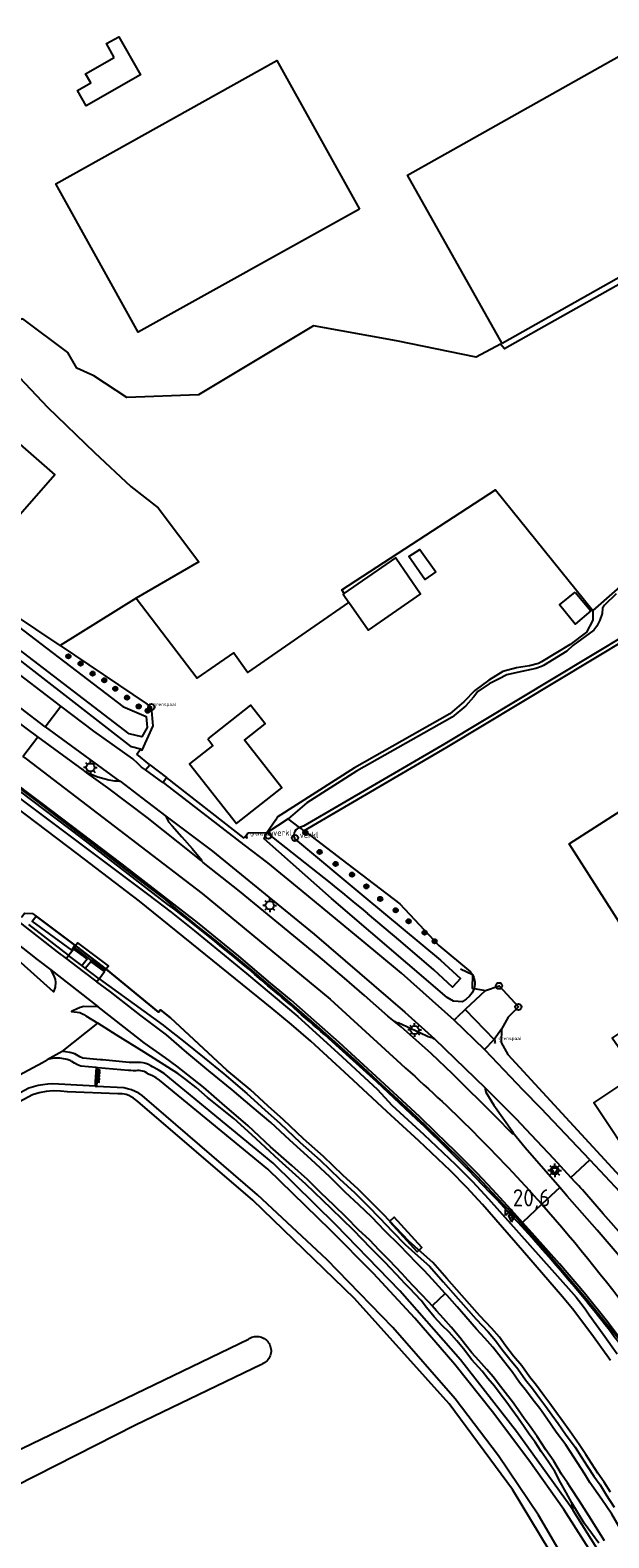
# Model space of a CAD drawing. Header units: metres. Extents: x 121613 to 124518, y 449573 to 453879.
# Tile 56 of 71: x 122029 to 122113, y 453180 to 453400. Entities that reach past the tile are written whole.
import ezdxf

# ---------------------------------------------------------------- set-up
doc = ezdxf.new("R2010")
doc.units = ezdxf.units.M
doc.header["$LTSCALE"] = 4
doc.layers.get('0').update_dxf_attribs({"linetype": 'CONTINUOUS'})
for name, color, linetype in [('G_BTD', 3, 'CONTINUOUS'), ('G_KWDP1', 2, 'ByLayer'), ('G_OTD', 32, 'CONTINUOUS'), ('G_OWG', 6, 'CONTINUOUS'), ('G_OWT', 6, 'CONTINUOUS'), ('G_PND', 1, 'CONTINUOUS'), ('G_WGD', 7, 'CONTINUOUS'), ('G_WTD', 5, 'CONTINUOUS'), ('LSHD', 3, 'CONTINUOUS'), ('LWGI', 7, 'CONTINUOUS'), ('PPALHM', 10, 'CONTINUOUS'), ('PVGO', 102, 'CONTINUOUS')]:
    doc.layers.add(name, color=color, linetype=linetype)
doc.layers.add('PBRD', color=7, linetype='CONTINUOUS', true_color=0xbd2877)
doc.layers.add('PPAL', color=7, linetype='CONTINUOUS', true_color=0xbd2877)
doc.styles.add('ISO', font='ISO')
doc.styles.get("Standard").update_dxf_attribs({"font": 'ISO'})

# ---------------------------------------------------------------- blocks, each defined once
blk = doc.blocks.new('boom')
at = {"color": 0}
for radius in [0.315, 0.225, 0.135]:
    blk.add_circle((0, 0), radius, dxfattribs=at)
blk = doc.blocks.new('verkeersteller')
at = {"color": 0}
blk.add_circle((0, 0), 0.45, dxfattribs=at)
blk = doc.blocks.new('grensmarkering')
at = {"linetype": 'ByBlock', "lineweight": -2}
h = blk.add_hatch(color=0, dxfattribs=at)
h.dxf.hatch_style = 1
h.paths.add_polyline_path([(0.09, 0.55, 0.219912), (0.05, 0.61, -0.457379), (0.04, 0.66, 2.245674), (-0.04, 0.66, -0.457379), (-0.05, 0.61, 0.219912), (-0.09, 0.55), (-0.15, 0.04), (-0.18, 0.04), (-0.18, 0.01, 0.018367), (-0.1, 0, -0.954633), (0.1, 0, 0.018367), (0.18, 0.01), (0.18, 0.04), (0.15, 0.04)])
at = {"linetype": 'ByBlock', "lineweight": -2, "true_color": 0x681648}
h = blk.add_hatch(color=219, dxfattribs=at)
h.dxf.hatch_style = 1
h.paths.add_polyline_path([(0.1, 0, 1), (-0.1, 0, 1)])
at = {"linetype": 'ByBlock', "lineweight": -2}
h = blk.add_hatch(color=0, dxfattribs=at)
h.dxf.hatch_style = 1
h.paths.add_polyline_path([(0.18, -0.04, -0.022381), (0.08, -0.06, -0.528879), (-0.08, -0.06, -0.022381), (-0.18, -0.04), (-0.18, -0.13, 0.083333), (0.18, -0.13)])
at = {"color": 0, "linetype": 'ByBlock', "lineweight": -2}
blk.add_attdef('GRENSMARKERING', (0.5, 0.35), '', height=0.5, dxfattribs=at)
blk = doc.blocks.new('lichtmast')
at = {"color": 0}
for p, q in [((-0.6, 0), (-1, 0)), ((-0.71, 0.71), (-0.42, 0.42)), ((0, 0.6), (0, 1)), ((0.42, 0.42), (0.71, 0.71)), ((0.6, 0), (1, 0)), ((-0.42, -0.42), (-0.71, -0.71)), ((0, -0.6), (0, -1)), ((0.42, -0.42), (0.71, -0.71))]:
    blk.add_line(p, q, dxfattribs=at)
blk.add_circle((0, 0), 0.6, dxfattribs=at)
blk = doc.blocks.new('verkeersbord-pl')
at = {"linetype": 'Continuous'}
blk.add_circle((0, 0), 0.03, dxfattribs=at)
blk = doc.blocks.new('verkeersbord')
at = {"color": 0}
for p, q in [((0.5, 0.32), (-0.5, 0.32)), ((-0.5, 0.32), (0, -0.6)), ((0, -0.6), (0.5, 0.32))]:
    blk.add_line(p, q, dxfattribs=at)
blk = doc.blocks.new('kilometerpaal')
at = {"color": 0}
for p, q in [((-0.44, 0.44), (0.44, -0.44)), ((-0.44, -0.44), (-0.44, 0.44)), ((0.44, 0.44), (-0.44, -0.44)), ((0.44, -0.44), (0.44, 0.44))]:
    blk.add_line(p, q, dxfattribs=at)
at = {"color": 0, "style": 'ISO'}
blk.add_attdef('KILOMETERPAAL', (0.59, 0.87), '', height=2.5, dxfattribs=at)
blk = doc.blocks.new('verklikker')
at = {"color": 0}
blk.add_circle((0, 0), 0.45, dxfattribs=at)
at = {"color": 0, "style": 'ISO'}
blk.add_attdef('VERKLIKKER', (0.7, 0), '', height=0.9, dxfattribs=at)

msp = doc.modelspace()

# ---------------------------------------------------------------- linework, layer by layer
at = {"layer": 'G_BTD', "linetype": 'Continuous', "transparency": 33554687}
for points in [[(122074.833, 453317.741), (122074.679, 453317.635), (122075.508, 453316.435)], [(122022.4, 453190.71), (122060.88, 453209.25), (122061, 453209.33), (122061.18, 453209.42), (122061.37, 453209.5), (122061.57, 453209.56), (122061.77, 453209.6), (122061.98, 453209.62), (122062.19, 453209.62), (122062.39, 453209.6), (122062.6, 453209.56), (122062.79, 453209.5), (122062.98, 453209.42), (122063.17, 453209.32), (122063.34, 453209.21), (122063.5, 453209.08), (122063.64, 453208.93), (122063.77, 453208.77), (122063.89, 453208.6), (122063.98, 453208.41), (122064.06, 453208.22), (122064.12, 453208.02), (122064.16, 453207.82), (122064.18, 453207.61), (122064.17, 453207.41), (122064.15, 453207.2), (122064.11, 453207), (122064.05, 453206.8), (122063.96, 453206.61), (122063.86, 453206.43), (122063.75, 453206.26), (122063.61, 453206.1), (122063.46, 453205.96), (122063.3, 453205.83), (122063.13, 453205.72), (122062.94, 453205.62), (122062.79, 453205.56), (122044.45, 453196.71), (121992.18, 453170.18)], [(122108.16, 453184.284), (122107.96, 453185.4)]]:
    msp.add_lwpolyline(points, dxfattribs=at)
at = {"layer": 'G_KWDP1', "transparency": 33554687}
for points in [[(122038.024, 453264.321), (122039.944, 453262.87), (122040.506, 453263.564), (122036.057, 453266.926), (122035.494, 453266.232), (122037.498, 453264.718)], [(122081.432, 453226.373), (122085.455, 453221.95), (122086.136, 453222.556), (122082.113, 453226.979), (122081.432, 453226.373)]]:
    msp.add_lwpolyline(points, dxfattribs=at)
at = {"layer": 'G_OTD', "linetype": 'Continuous', "transparency": 33554687}
for points in [[(122097.817, 453354.136), (122084.034, 453378.6), (122131.601, 453405.4), (122145.384, 453380.936), (122097.817, 453354.136)], [(122041.362, 453395.724), (122040.244, 453397.756), (122042.023, 453398.758), (122045.177, 453393.226), (122037.266, 453388.716), (122036.003, 453390.931), (122037.934, 453392.031), (122037.187, 453393.343), (122041.362, 453395.724)], [(122077.049, 453373.689), (122044.853, 453355.756), (122032.828, 453377.347), (122065.021, 453395.278), (122077.049, 453373.689)], [(122146.902, 453380.966), (122146.779, 453380.719), (122098.165, 453353.323), (122097.567, 453354.021), (122094.019, 453352.107), (122082.425, 453354.519), (122070.371, 453356.71), (122053.635, 453346.649), (122043.175, 453346.25), (122038.393, 453349.438), (122035.903, 453350.534), (122034.608, 453352.825), (122028.03, 453357.7), (122024.265, 453356.352), (122022.62, 453354.341), (122031.619, 453344.856), (122038.493, 453338.281), (122043.773, 453333.3), (122047.745, 453330.221), (122053.669, 453322.359), (122044.559, 453317.07)], [(122074.833, 453317.741), (122074.483, 453318.291), (122096.84, 453332.825), (122111.015, 453315.269)], [(122074.833, 453317.741), (122082.331, 453322.92), (122085.947, 453317.685), (122078.295, 453312.4), (122075.508, 453316.435)], [(122088.152, 453320.875), (122086.546, 453319.757), (122084.223, 453323.103), (122085.854, 453324.154), (122088.152, 453320.875)], [(122044.559, 453317.07), (122033.474, 453310.18)], [(122044.559, 453317.07), (122053.43, 453305.431), (122058.78, 453309.13), (122060.774, 453306.246), (122075.508, 453316.435)], [(122108.449, 453317.943), (122110.706, 453315.213), (122108.422, 453313.271), (122106.165, 453316.106), (122108.449, 453317.943)], [(122129.098, 453268.444), (122119.66, 453262.416), (122107.57, 453281.333), (122117.014, 453287.364), (122129.098, 453268.444)], [(122033.79, 453251.072), (122038.966, 453255.202)]]:
    msp.add_lwpolyline(points, dxfattribs=at)
at = {"layer": 'G_OWG', "linetype": 'Continuous', "transparency": 33554687}
for points in [[(122044.624, 453294.38), (122045.164, 453295.089)], [(122046.531, 453292.824), (122044.624, 453294.38)], [(122060.275, 453282.124), (122048.944, 453290.975)], [(122063.574, 453282.907), (122060.853, 453282.874), (122060.275, 453282.124)], [(122032.098, 453262.958), (122032.62, 453261.98), (122032.74, 453261.58), (122032.8, 453261.18), (122032.76, 453260.44), (122032.5, 453259.76), (122027.8, 453264), (122023.818, 453267.627), (122022.86, 453268.5), (122022.36, 453269.2), (122021.953, 453269.607)], [(122034.347, 453264.632), (122034.711, 453265.073)], [(122036.609, 453263.62), (122034.711, 453265.073)], [(122039.145, 453261.678), (122037.132, 453263.22)], [(122039.145, 453261.678), (122038.824, 453261.244)], [(122093.736, 453260.275), (122095.406, 453259.98)], [(122038.994, 453257.583), (122036.9, 453257.62), (122036.4, 453257.48), (122035.86, 453257.24), (122035.4, 453257.08), (122035.11, 453256.908), (122036.34, 453256.76), (122036.94, 453256.5), (122037.239, 453256.286), (122038.966, 453255.202)], [(122107.96, 453185.4), (122107.14, 453186.94), (122106.32, 453188.4), (122105.48, 453189.96), (122104.5, 453191.44), (122103.52, 453192.88), (122102.6, 453194.24), (122101.76, 453195.4), (122101, 453196.48), (122100.16, 453197.72), (122099.24, 453199), (122098.48, 453200.02), (122097.54, 453201.28), (122096.72, 453202.38), (122095.74, 453203.52), (122094.9, 453204.58), (122093.38, 453206.24), (122092.18, 453207.82), (122091.2, 453209), (122090.12, 453210.24), (122089.08, 453211.24), (122087.9, 453212.5), (122086.8, 453213.82), (122086.02, 453214.84), (122085.14, 453215.76), (122084.36, 453216.6), (122083.6, 453217.4), (122083.18, 453217.88), (122080.78, 453220.4), (122078.7, 453222.48), (122076.18, 453225.1), (122072.98, 453228.2), (122069.24, 453231.8), (122065.38, 453235.28), (122061.4, 453238.96), (122058.74, 453241.32), (122054.94, 453244.4), (122053.28, 453245.84), (122051.78, 453247.04), (122050.6, 453247.9), (122045.693, 453250.98), (122041.637, 453253.526), (122038.966, 453255.202)], [(122097.713, 453254.363), (122097.68, 453252.386), (122098.657, 453250.656), (122119.992, 453227.457), (122120.418, 453227.683)], [(122111.9, 453179.56), (122110.98, 453180.82), (122109.74, 453182.44), (122107.96, 453185.4)]]:
    msp.add_lwpolyline(points, dxfattribs=at)
at = {"layer": 'G_OWT', "linetype": 'Continuous', "transparency": 33554687}
for points in [[(122168.717, 453350.499), (122168.097, 453350.135), (122164.511, 453348.442), (122154.35, 453341.469), (122142.794, 453336.089), (122132.035, 453330.511), (122120.081, 453323.238), (122111.015, 453315.269)], [(122045.164, 453295.089), (122043.87, 453295.424), (122021.769, 453312.541), (122005.279, 453325.789), (122005.242, 453326.462), (122005.294, 453327.298), (122006.118, 453328.586)], [(122068.95, 453283.22), (122089.75, 453295.38), (122121.69, 453314.57), (122138.486, 453324.879), (122138.423, 453325.406), (122138.402, 453325.514)], [(122033.474, 453310.18), (122022.932, 453317.22), (122021.685, 453318.053), (122022.963, 453318.838)], [(122111.015, 453315.269), (122111.004, 453313.852), (122110.084, 453312.097), (122107.741, 453310.317), (122103.56, 453307.78), (122103.118, 453307.53), (122101.802, 453307.2), (122099.92, 453306.907), (122097.914, 453306.406), (122095.865, 453305.152), (122093.817, 453303.647), (122092.228, 453301.975), (122090.214, 453300.243), (122076.31, 453292.39), (122065.09, 453285.21), (122064.853, 453284.784), (122063.574, 453282.907)], [(122033.474, 453310.18), (122046.132, 453301.64)], [(122045.164, 453295.089), (122045.408, 453294.922), (122047.032, 453298.476), (122046.761, 453301.216), (122046.132, 453301.64)], [(122027.557, 453287.964), (122046.195, 453274), (122049.643, 453271.36), (122053.044, 453268.661), (122060.615, 453262.466), (122068.098, 453256.165), (122073.919, 453250.92), (122079.648, 453245.575), (122081.755, 453243.298), (122086.434, 453239.018), (122091.031, 453234.649), (122093.477, 453232.196), (122095.835, 453229.66), (122101.861, 453222.923), (122107.86, 453216.163), (122108.57, 453215.334), (122109.253, 453214.483), (122109.888, 453213.647), (122110.505, 453212.797), (122112.522, 453209.951), (122114.536, 453207.104)], [(122068.326, 453283.694), (122068.95, 453283.22)], [(122091.984, 453258.332), (122091.436, 453258.368), (122090.756, 453258.434), (122089.818, 453258.965), (122072.998, 453273.347), (122063.183, 453282.032), (122063.574, 453282.907)], [(122068.95, 453283.22), (122069.958, 453282.453), (122075.357, 453278.347), (122082.92, 453272.596), (122088.61, 453266.51), (122093.212, 453262.69), (122093.35, 453262.501), (122093.485, 453262.295), (122093.675, 453261.856), (122093.798, 453261.409), (122093.828, 453261.178), (122093.835, 453261.067), (122093.837, 453260.836), (122093.804, 453260.553), (122093.736, 453260.275)], [(122035.62, 453266.572), (122035.198, 453265.84), (122029.413, 453270.038), (122029.965, 453270.796)], [(122034.711, 453265.073), (122034.678, 453265.099), (122028.898, 453269.579)], [(122037.393, 453264.589), (122035.469, 453265.991), (122034.711, 453265.073)], [(122039.145, 453261.678), (122039.928, 453262.742), (122037.926, 453264.201)], [(122039.145, 453261.678), (122039.172, 453261.657), (122048.484, 453254.912), (122048.76, 453254.7), (122051.42, 453252.6), (122054.44, 453250.18), (122057.28, 453247.84), (122060.66, 453245), (122063.26, 453242.62), (122065.5, 453240.62), (122068.42, 453237.84), (122071.34, 453235.26), (122074.12, 453232.58), (122076.36, 453230.54), (122078.3, 453228.6), (122079.96, 453226.9), (122081.84, 453224.92), (122083.68, 453223), (122085.529, 453221.359), (122087.22, 453219.86), (122089.24, 453217.56), (122091.4, 453215.1), (122094.04, 453212.14), (122095.78, 453210.28), (122096.84, 453209.06), (122097.78, 453207.78), (122098.92, 453206.32), (122100.1, 453204.9), (122101.22, 453203.32), (122102.22, 453202.04), (122103.32, 453200.6), (122104.16, 453199.44), (122105.04, 453198.22), (122105.96, 453196.96), (122107.06, 453195.42), (122108.44, 453193.5), (122109.38, 453192.06), (122110.24, 453190.68), (122111.14, 453189.32), (122112.08, 453188.04), (122112.98, 453186.58), (122114.14, 453184.8)], [(122093.736, 453260.275), (122093.699, 453260.166), (122093.437, 453259.624), (122093.072, 453259.145), (122092.564, 453258.69), (122091.984, 453258.332)], [(122033.79, 453251.072), (122031.568, 453249.874)], [(122108.16, 453184.284), (122107.68, 453185.05), (122099.92, 453195.81), (122091.75, 453206.24), (122082.92, 453216.28), (122073.6, 453225.85), (122064.48, 453234.86), (122048.64, 453247.88), (122047.75, 453248.44), (122046.94, 453248.85), (122046.7, 453249), (122046.33, 453249.18), (122045.95, 453249.33), (122045.55, 453249.43), (122045.15, 453249.49), (122044.74, 453249.51), (122044.43, 453249.49), (122043.97, 453249.49), (122043.5, 453249.51), (122039.652, 453249.865), (122039.352, 453249.892), (122036.77, 453250.13), (122036.35, 453250.32), (122035.63, 453250.76), (122034.9, 453250.95), (122034.26, 453251.05), (122033.79, 453251.072)], [(122038.941, 453248.736), (122038.714, 453248.757)], [(122107.31, 453174.13), (122099.31, 453187.36), (122090.09, 453199.8), (122076.34, 453215.14), (122061.53, 453229.45), (122044.77, 453243.84), (122044.15, 453244.29), (122043.49, 453244.67), (122043.081, 453244.851), (122042.494, 453244.956), (122041.86, 453244.95), (122034.522, 453245.208), (122033.503, 453245.338), (122032.468, 453245.363), (122031.433, 453245.28), (122030.415, 453245.091), (122029.43, 453244.8), (122011.4, 453235.09), (121992.21, 453225.37), (121967.96, 453213.62), (121940.95, 453200.32), (121917.1, 453189.19), (121893.48, 453177.27)], [(122038.557, 453246.029), (122038.821, 453246.014)], [(122149.1, 453106.8), (122135.31, 453136.16), (122128.51, 453149.41), (122121.4, 453162.5), (122114.69, 453173.86), (122108.16, 453184.284)]]:
    msp.add_lwpolyline(points, dxfattribs=at)
at = {"layer": 'G_PND', "linetype": 'Continuous', "transparency": 33554687}
for points in [[(122017.858, 453336.999), (122023.3, 453343.213), (122032.68, 453334.999), (122027.653, 453329.258), (122022.582, 453333.7), (122022.167, 453333.226), (122017.858, 453336.999)], [(122054.962, 453296.589), (122055.716, 453295.629), (122052.317, 453292.964), (122059.146, 453284.263), (122065.77, 453289.464), (122060.323, 453296.399), (122063.328, 453298.758), (122061.192, 453301.479), (122054.962, 453296.589)], [(122118.141, 453248.298), (122117.088, 453249.879), (122116.373, 453249.403), (122113.853, 453253.011), (122117.481, 453255.473), (122119.878, 453251.783), (122118.892, 453251.081), (122119.962, 453249.512), (122122.045, 453250.93), (122122.275, 453250.592), (122143.511, 453265.188), (122149.761, 453256.015), (122128.42, 453241.605), (122128.646, 453241.27), (122117.616, 453233.928), (122111.149, 453243.642), (122118.141, 453248.298)]]:
    msp.add_lwpolyline(points, dxfattribs=at)
at = {"layer": 'G_WGD', "linetype": 'Continuous', "transparency": 33554687}
for points in [[(122033.595, 453301.356), (122025.457, 453307.544), (122015.794, 453315.19), (122009.427, 453320.379), (122004.312, 453325.081), (122003.112, 453326.101)], [(122031.303, 453298.322), (122027.73, 453301.053), (122015.801, 453310.456), (122005.197, 453319.117)], [(122030.231, 453296.901), (122028.716, 453298.013), (122024.066, 453301.49), (122013.362, 453309.815), (122010.373, 453312.266)], [(122031.303, 453298.322), (122033.595, 453301.356)], [(122045.905, 453292.06), (122045.312, 453292.483), (122044.779, 453292.987), (122044.039, 453293.665), (122038.389, 453297.687), (122033.595, 453301.356)], [(122028.052, 453294.015), (122030.231, 453296.901)], [(122037.381, 453291.662), (122036.877, 453292.022), (122030.231, 453296.901)], [(122031.303, 453298.322), (122042.138, 453290.444)], [(122028.052, 453294.015), (122028.523, 453293.671), (122054.155, 453274.106), (122072.79, 453258.721), (122083.058, 453249.292)], [(122045.905, 453292.06), (122046.531, 453292.824)], [(122046.531, 453292.824), (122048.944, 453290.975)], [(122047.007, 453274.865), (122042.507, 453278.37), (122030.656, 453287.34), (122025.77, 453290.993)], [(122042.138, 453290.444), (122042.015, 453290.426), (122041.775, 453290.41), (122041.46, 453290.416), (122041.136, 453290.466), (122040.54, 453290.583), (122039.85, 453290.767), (122038.952, 453291.035), (122037.381, 453291.662)], [(122054.016, 453278.872), (122053.882, 453278.989), (122053.013, 453279.673), (122046.135, 453285.155), (122040.44, 453289.478), (122037.381, 453291.662)], [(122042.138, 453290.444), (122042.201, 453290.417), (122045.371, 453287.984), (122048.866, 453285.349)], [(122048.435, 453290.253), (122045.905, 453292.06)], [(122048.435, 453290.253), (122048.944, 453290.975)], [(122063.689, 453278.544), (122060.266, 453281.179), (122048.748, 453290.03), (122048.435, 453290.253)], [(122048.866, 453285.349), (122055.665, 453280.221), (122070.469, 453268.184), (122083.648, 453256.834), (122087.966, 453252.949)], [(122048.866, 453285.349), (122048.991, 453284.996), (122049.051, 453284.885), (122049.262, 453284.523), (122049.764, 453283.922), (122051.178, 453282.341), (122052.697, 453280.624), (122054.101, 453278.947), (122054.016, 453278.872)], [(122016.227, 453278.688), (122023.88, 453272.76), (122026.555, 453270.68), (122033.06, 453265.62), (122034.347, 453264.632)], [(122071.031, 453265.033), (122059.59, 453274.439), (122055.47, 453277.676), (122054.305, 453278.62), (122054.016, 453278.872)], [(122090.823, 453255.655), (122083.143, 453262.495), (122082.56, 453262.989), (122077.733, 453266.994), (122068.563, 453274.554), (122063.689, 453278.544)], [(122100.758, 453226.234), (122099.604, 453227.52), (122096.479, 453230.942), (122094.158, 453233.396), (122091.035, 453236.523), (122088.235, 453239.27), (122085.825, 453241.571), (122080.711, 453246.354), (122074.069, 453252.409), (122067.099, 453258.546), (122064.11, 453261.042), (122059.48, 453264.945), (122053.475, 453269.868), (122047.007, 453274.865)], [(122021.251, 453271.46), (122024.4, 453269), (122024.78, 453268.701), (122030.12, 453264.5), (122032.098, 453262.958)], [(122034.347, 453264.632), (122036.84, 453262.72), (122038.824, 453261.244)], [(122036.609, 453263.62), (122037.393, 453264.589)], [(122037.132, 453263.22), (122036.609, 453263.62)], [(122037.132, 453263.22), (122037.926, 453264.201)], [(122037.498, 453264.718), (122037.393, 453264.589)], [(122038.024, 453264.321), (122037.498, 453264.718)], [(122038.024, 453264.321), (122037.926, 453264.201)], [(122082.163, 453255.46), (122081.2, 453256.258), (122077.784, 453259.237), (122074.879, 453261.743), (122071.031, 453265.033)], [(122032.098, 453262.958), (122038.994, 453257.583)], [(122089.546, 453215.859), (122088.58, 453216.92), (122087.16, 453218.52), (122086.36, 453219.32), (122085.36, 453220.36), (122082.92, 453222.88), (122080.76, 453225.02), (122078.84, 453226.98), (122076.96, 453228.78), (122074.98, 453230.62), (122072.74, 453232.86), (122070, 453235.4), (122066.9, 453238.2), (122064.14, 453240.76), (122061.42, 453243.04), (122058.52, 453245.52), (122055.12, 453248.28), (122051.94, 453250.94), (122048.94, 453253.5), (122045.26, 453256.3), (122040.82, 453259.76), (122038.824, 453261.244)], [(122095.406, 453259.98), (122092.449, 453257.225)], [(122095.406, 453259.98), (122097.362, 453260.648), (122100.182, 453257.574), (122098.698, 453256.106), (122097.713, 453254.363)], [(122087.612, 453214.068), (122087.14, 453214.6), (122086.02, 453215.76), (122084.98, 453216.9), (122084.12, 453217.78), (122083.24, 453218.74), (122081.38, 453220.72), (122079.92, 453222.2), (122078.56, 453223.62), (122076.92, 453225.16), (122075.12, 453227), (122073.38, 453228.68), (122071.44, 453230.54), (122069.46, 453232.46), (122067.2, 453234.52), (122064.1, 453237.24), (122060.84, 453240.26), (122057.08, 453243.54), (122054.34, 453245.9), (122050.48, 453248.98), (122048.794, 453250.17), (122045.72, 453252.34), (122041.682, 453255.488), (122038.994, 453257.583)], [(122092.449, 453257.225), (122091.263, 453256.081)], [(122092.449, 453257.225), (122096.636, 453252.856)], [(122087.966, 453252.949), (122087.844, 453252.932), (122087.808, 453253.038), (122087.653, 453253.074), (122087.393, 453253.134), (122087.033, 453253.24), (122085.812, 453253.797), (122082.684, 453255.266), (122082.641, 453255.184), (122082.163, 453255.46)], [(122099.417, 453239.204), (122099.327, 453239.134), (122096.864, 453241.623), (122090.622, 453247.797), (122087.505, 453250.789), (122083.126, 453254.661), (122082.163, 453255.46)], [(122090.823, 453255.655), (122091.263, 453256.081)], [(122095.245, 453251.378), (122090.823, 453255.655)], [(122087.966, 453252.949), (122095.338, 453245.83)], [(122095.245, 453251.378), (122096.636, 453252.856)], [(122097.713, 453254.363), (122096.636, 453252.856)], [(122110.572, 453235.31), (122103.514, 453242.791), (122100.853, 453245.449), (122095.329, 453251.297), (122095.245, 453251.378)], [(122095.338, 453245.83), (122099.792, 453241.348), (122102.032, 453238.983), (122105.273, 453235.51), (122107.828, 453232.772)], [(122095.338, 453245.83), (122095.359, 453245.632), (122095.382, 453245.427), (122095.453, 453245.164), (122096.629, 453243.261), (122099.461, 453239.246), (122099.417, 453239.204)], [(122106.221, 453231.286), (122101.174, 453237.054), (122099.417, 453239.204)], [(122107.828, 453232.772), (122110.572, 453235.31)], [(122110.572, 453235.31), (122114.944, 453230.676), (122118.614, 453226.234), (122120.617, 453223.72), (122123.794, 453219.873), (122125.188, 453217.934)], [(122106.221, 453231.286), (122103.593, 453228.856)], [(122116.519, 453219.358), (122115.127, 453221.018), (122111.65, 453225.117), (122107.289, 453230.065), (122106.221, 453231.286)], [(122121.622, 453216.414), (122115.592, 453224.019), (122112.543, 453227.494), (122109.491, 453230.966), (122109.232, 453231.256), (122108.97, 453231.544), (122108.742, 453231.791), (122108.513, 453232.037), (122107.828, 453232.772)], [(122103.593, 453228.856), (122100.758, 453226.234)], [(122151.558, 453146.153), (122150.126, 453149.044), (122144.758, 453159.713), (122143.098, 453163.071), (122139.232, 453170.339), (122137.331, 453173.803), (122134.942, 453178.181), (122132.858, 453181.672), (122131.033, 453184.797), (122127.714, 453190.277), (122124.572, 453195.33), (122121.074, 453200.751), (122116.462, 453207.353), (122113.149, 453211.736), (122109.805, 453215.905), (122106.16, 453220.209), (122102.168, 453224.663), (122100.758, 453226.234)], [(122089.546, 453215.859), (122087.612, 453214.068)], [(122117.26, 453178), (122115.72, 453180.44), (122113.78, 453183.76), (122112.32, 453185.88), (122110.6, 453188.36), (122109.84, 453189.58), (122108.26, 453192.04), (122107.08, 453193.84), (122105.7, 453195.72), (122104.3, 453197.68), (122103.28, 453199.14), (122102.32, 453200.38), (122101.34, 453201.66), (122100.36, 453202.92), (122099.26, 453204.5), (122098.56, 453205.4), (122097.68, 453206.54), (122096.46, 453208.06), (122095.32, 453209.38), (122094.1, 453210.7), (122092.52, 453212.5), (122091.26, 453213.92), (122089.8, 453215.58), (122089.546, 453215.859)], [(122112.712, 453179.91), (122110.42, 453183.54), (122109.08, 453185.66), (122107.755, 453187.663), (122107.32, 453188.32), (122106.45, 453189.6), (122105.32, 453191.46), (122104.18, 453193.14), (122102.92, 453195.08), (122101.9, 453196.52), (122101.04, 453197.68), (122100.14, 453198.94), (122099.3, 453200.1), (122098.6, 453201.04), (122097.58, 453202.34), (122096.5, 453203.74), (122095.58, 453204.8), (122094.4, 453206.12), (122093.42, 453207.24), (122092.5, 453208.4), (122091.64, 453209.48), (122090.38, 453210.98), (122089.28, 453212.22), (122088.24, 453213.36), (122087.612, 453214.068)]]:
    msp.add_lwpolyline(points, dxfattribs=at)
for points in [[(122083.058, 453249.292, -0.0306313), (122103.593, 453228.856)], [(122103.593, 453228.856, -0.023429), (122118.332, 453210.522)]]:
    msp.add_lwpolyline(points, format="xyb", dxfattribs=at)
at = {"layer": 'G_WTD', "linetype": 'Continuous', "transparency": 33554687}
for points in [[(122113.595, 453206.149), (122110.848, 453209.919), (122108.043, 453213.646), (122107.341, 453214.536), (122106.613, 453215.406), (122100.797, 453222.122), (122094.956, 453228.816), (122092.666, 453231.326), (122090.277, 453233.742), (122085.697, 453238.092), (122081.024, 453242.341), (122075.52, 453247.497), (122069.95, 453252.581), (122067.176, 453255.015), (122064.338, 453257.374), (122045.009, 453272.961), (122036.007, 453279.853), (122026.976, 453286.707), (122006.717, 453301.738), (122002.758, 453304.772), (121998.892, 453307.922), (121991.827, 453313.95), (121984.86, 453320.091), (121974.853, 453329.173)], [(122009.054, 453328.341), (122017.342, 453320.819), (122022.991, 453316.227), (122042.588, 453301.297), (122046.006, 453299.827), (122046.166, 453298.221), (122045.351, 453296.876), (122043.516, 453297.334), (122019.982, 453315.318), (122007.24, 453326.051), (122009.054, 453328.341)], [(122138.402, 453325.514), (122121.39, 453315.07), (122089.45, 453295.88), (122068.889, 453283.859), (122068.326, 453283.694)], [(122114.406, 453317.709), (122112.692, 453316.026), (122112.42, 453315.619), (122112.389, 453314.814), (122112.055, 453313.863), (122111.595, 453312.985), (122111.177, 453312.421), (122108.114, 453310.184), (122107.223, 453309.328), (122103.85, 453307.28), (122103.547, 453307.109), (122102.742, 453306.803), (122100.025, 453306.26), (122098.478, 453305.925), (122097.266, 453305.298), (122095.928, 453304.587), (122094.298, 453303.5), (122093.629, 453302.664), (122092.542, 453301.41), (122090.554, 453299.768), (122076.61, 453291.89), (122069.395, 453287.271), (122066.659, 453284.962)], [(122066.659, 453284.962), (122063.574, 453282.907)], [(122068.326, 453283.694), (122066.659, 453284.962)], [(122068.326, 453283.694), (122068.212, 453283.607)], [(122067.739, 453281.922), (122077.693, 453273.626), (122088.841, 453264.395), (122091.777, 453261.712), (122090.611, 453260.469), (122087.858, 453262.977), (122083.065, 453267.121), (122078.206, 453271.186)], [(122027.863, 453270.633), (122027.9, 453270.684), (122028.277, 453271.208), (122029.474, 453271.163), (122029.965, 453270.796)], [(122035.62, 453266.572), (122029.965, 453270.796)], [(122113.596, 453186.97), (122112.685, 453188.448), (122111.738, 453189.737), (122110.854, 453191.074), (122109.995, 453192.452), (122109.042, 453193.912), (122107.653, 453195.845), (122106.551, 453197.387), (122105.63, 453198.648), (122104.751, 453199.867), (122103.905, 453201.035), (122102.797, 453202.486), (122101.805, 453203.755), (122100.679, 453205.344), (122099.488, 453206.777), (122098.361, 453208.22), (122097.41, 453209.516), (122096.322, 453210.768), (122094.578, 453212.632), (122091.946, 453215.583), (122089.788, 453218.041), (122087.704, 453220.406), (122086.013, 453221.904), (122084.186, 453223.526), (122082.368, 453225.423), (122080.485, 453227.406), (122078.819, 453229.112), (122076.864, 453231.068), (122074.619, 453233.112), (122071.835, 453235.796), (122068.913, 453238.377), (122065.994, 453241.156), (122063.749, 453243.161), (122061.141, 453245.548), (122057.746, 453248.4), (122049.56, 453255.997), (122048.099, 453257.16), (122047.793, 453256.798), (122040.165, 453263.063), (122035.791, 453266.441), (122035.647, 453266.552), (122035.62, 453266.572)], [(121994.361, 453232.463), (122000.002, 453234.441), (122002.532, 453235.361), (122004.726, 453236.323), (122010.767, 453239.332), (122024.061, 453245.833), (122030.897, 453249.512), (122031.568, 453249.874)], [(122038.714, 453248.757), (122036.47, 453248.96), (122036.01, 453249.15), (122035.58, 453249.38), (122035.16, 453249.65), (122035.021, 453249.716), (122034.77, 453249.822), (122034.513, 453249.912), (122034.252, 453249.988), (122033.986, 453250.048), (122033.717, 453250.092), (122033.446, 453250.12), (122033.174, 453250.133), (122032.902, 453250.129), (122032.63, 453250.11), (122032.36, 453250.074), (122032.092, 453250.023), (122031.828, 453249.956), (122031.568, 453249.874)], [(122038.714, 453248.757), (122038.593, 453246.681), (122038.557, 453246.029)], [(122038.821, 453246.014), (122038.857, 453246.661), (122039.173, 453246.647), (122039.179, 453246.791), (122038.865, 453246.804), (122038.877, 453247.025), (122039.193, 453247.012), (122039.199, 453247.155), (122038.878, 453247.169), (122038.89, 453247.483), (122039.217, 453247.469), (122039.223, 453247.612), (122038.896, 453247.626), (122038.907, 453247.893), (122039.246, 453247.879), (122039.252, 453248.022), (122038.913, 453248.037), (122038.92, 453248.227), (122039.268, 453248.212), (122039.274, 453248.355), (122038.926, 453248.371), (122038.941, 453248.736)], [(122111.49, 453177.05), (122106.8, 453184.46), (122101.7, 453191.63), (122096.41, 453198.67), (122090.93, 453205.57), (122085.13, 453212.28), (122079.1, 453218.79), (122072.85, 453225.1), (122063.73, 453233.95), (122047.94, 453246.91), (122047.43, 453247.25), (122046.9, 453247.55), (122046.35, 453247.81), (122046.14, 453247.95), (122045.92, 453248.07), (122045.69, 453248.16), (122045.45, 453248.23), (122045.21, 453248.29), (122044.96, 453248.32), (122044.72, 453248.32), (122044.47, 453248.3), (122044.12, 453248.3), (122043.77, 453248.31), (122043.42, 453248.33), (122038.941, 453248.736)], [(122038.557, 453246.029), (122032.36, 453246.379), (122031.662, 453246.341), (122030.965, 453246.257), (122030.275, 453246.129), (122029.595, 453245.956), (122028.93, 453245.74), (122010.9, 453236.04), (121991.73, 453226.33), (121967.49, 453214.59), (121940.49, 453201.28), (121916.63, 453190.15), (121893, 453178.22), (121866.44, 453164.93), (121838.99, 453151.2)], [(122108.34, 453174.66), (122103.09, 453183.64), (122097.3, 453192.27), (122090.99, 453200.53), (122081.91, 453210.92), (122072.31, 453220.84), (122062.22, 453230.26), (122045.43, 453244.69), (122044.937, 453245.007), (122044.414, 453245.279), (122043.867, 453245.503), (122043.304, 453245.675), (122042.73, 453245.794), (122038.821, 453246.014)]]:
    msp.add_lwpolyline(points, dxfattribs=at)
for points in [[(122068.212, 453283.607, 0.5264108), (122067.739, 453281.922)], [(122063.574, 453282.907, -0.0076889), (122078.206, 453271.186)]]:
    msp.add_lwpolyline(points, format="xyb", dxfattribs=at)
at = {"layer": 'LSHD', "linetype": 'Continuous', "lineweight": -3, "transparency": 33554687}
for points in [[(122115.375, 453208.567), (122113.07, 453211.387), (122110.053, 453215.125), (122104.959, 453221.136), (122102.32, 453224.123), (122099.705, 453227.072), (122098.007, 453228.846), (122096.436, 453230.52), (122094.165, 453232.917), (122091.391, 453235.714), (122088.525, 453238.535), (122085.44, 453241.491), (122082.673, 453244.076), (122079.784, 453246.748), (122076.824, 453249.497), (122073.928, 453252.078), (122070.862, 453254.818), (122068.265, 453257.077), (122065.82, 453259.151), (122063.175, 453261.399), (122061.738, 453262.634), (122059.744, 453264.275), (122058.626, 453265.219), (122055.525, 453267.721), (122053.528, 453269.302), (122052.413, 453270.223), (122050.594, 453271.648), (122048.566, 453273.384), (122044.253, 453276.651), (122039.795, 453280.093), (122035.246, 453283.611), (122030.364, 453287.31), (122023.875, 453292.169)], [(122028.277, 453271.208), (122029.474, 453271.163)], [(122029.474, 453271.163), (122029.965, 453270.796)], [(122029.965, 453270.796), (122035.62, 453266.572)], [(122035.62, 453266.572), (122035.647, 453266.552)], [(122035.647, 453266.552), (122035.791, 453266.441)], [(122035.791, 453266.441), (122040.165, 453263.063)], [(122040.165, 453263.063), (122047.793, 453256.798)], [(122091.738, 453263.14), (122093.485, 453262.295), (122093.444, 453260.327), (122093.736, 453260.275)], [(122047.793, 453256.798), (122048.099, 453257.16)], [(122048.099, 453257.16), (122049.56, 453255.997)], [(122049.56, 453255.997), (122057.746, 453248.4)]]:
    msp.add_lwpolyline(points, dxfattribs=at)
at = {"layer": 'LWGI', "transparency": 33554687}
msp.add_lwpolyline([(122154.068, 453139.123), (122152.691, 453142.787), (122149.201, 453150.057, 0.0061452), (122143.825, 453160.794, 0.0154862), (122134.24, 453178.278), (122130.163, 453185.158, 0.0101988), (122123.935, 453195.384, 0.0171854), (122117.259, 453205.403, 0.013322), (122109.979, 453214.862, 0.0107595), (122102.167, 453223.966, 0.0179721), (122085.421, 453241.217), (122079.592, 453246.675), (122073.678, 453252.027, 0.0046927), (122064.677, 453259.853, 0.0154153), (122049.174, 453272.504), (122036.527, 453282.219), (122020.523, 453294.315, -0.0080214), (122011.099, 453301.611, -0.0066704), (122001.841, 453309.27, -0.0107301), (121983.91, 453325.269), (121980.975, 453327.966), (121977.903, 453330.283)], format="xyb", dxfattribs=at)

# ---------------------------------------------------------------- block references
at = {"layer": 'PBRD', "transparency": 33554687}
for p in [(122063.785, 453282.493), (122067.653, 453282.169)]:
    msp.add_blockref('verklikker', p, dxfattribs=at).add_auto_attribs({'VERKLIKKER': 'verkl '})
for p in [(122105.464, 453233.794), (122105.464, 453233.794), (122099.194, 453226.896), (122099.194, 453226.896)]:
    msp.add_blockref('verkeersbord', p, dxfattribs=at)
at = {"layer": 'PPAL', "transparency": 33554687}
for name, p in [('verkeersteller', (122046.761, 453301.216)), ('lichtmast', (122037.883, 453292.426)), ('lichtmast', (122063.991, 453272.36)), ('verkeersteller', (122097.362, 453260.648)), ('verkeersteller', (122100.182, 453257.574)), ('lichtmast', (122085.07, 453254.226)), ('lichtmast', (122105.464, 453233.794)), ('verkeersbord-pl', (122099.194, 453226.896))]:
    msp.add_blockref(name, p, dxfattribs=at)
for p in [(122046.546, 453301.008), (122060.653, 453282.173), (122096.782, 453252.393)]:
    msp.add_blockref('grensmarkering', p, dxfattribs=at).add_auto_attribs({'GRENSMARKERING': 'grenspaal'})
at = {"layer": 'PPALHM', "transparency": 33554687}
msp.add_blockref('kilometerpaal', (122098.769, 453227.682), dxfattribs=at).add_auto_attribs({'KILOMETERPAAL': '20,6'})
at = {"layer": 'PVGO', "transparency": 33554687}
for p in [(122034.683, 453308.596), (122036.456, 453307.532), (122038.194, 453306.085), (122039.906, 453305.112), (122041.504, 453303.882), (122043.226, 453302.584), (122044.917, 453301.298), (122046.231, 453300.686), (122069.186, 453282.962), (122071.249, 453280.134), (122073.571, 453278.383), (122075.969, 453276.843), (122078.062, 453275.122), (122080.064, 453273.288), (122082.332, 453271.654), (122084.202, 453270.048), (122086.527, 453268.405), (122087.993, 453267.139)]:
    msp.add_blockref('boom', p, dxfattribs=at)

doc.saveas('drawing.dxf')
